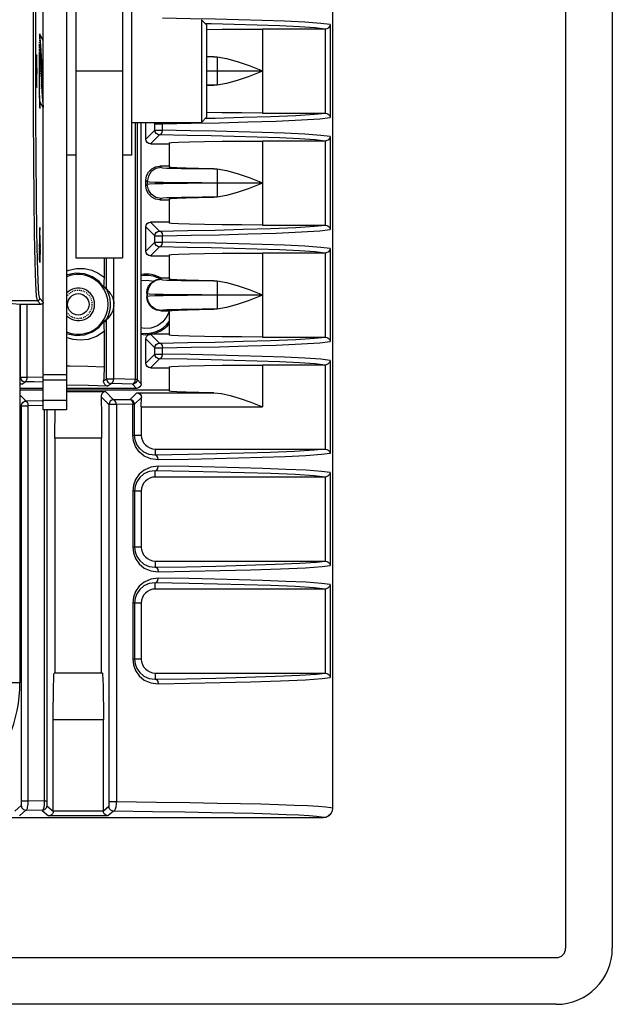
# Model space of a CAD drawing. Header units: millimetres. Extents: x 26456 to 27930, y -18123 to -17119.
# Tile 35 of 96: x 26792 to 26856, y -17450 to -17345. Entities that reach past the tile are written whole.
import ezdxf

# ---------------------------------------------------------------- set-up
doc = ezdxf.new("R2010")
doc.units = ezdxf.units.MM
doc.linetypes.add('HIDDEN', pattern=[0.2, 0.1, -0.1])
for name, color, linetype in [('HG1-Y31201-Y31202HIDDEN_LINE', 7, 'Continuous'), ('HG1-Y31201-Y31202SOLIDLINE', 7, 'Continuous'), ('LJ-Y31201-03SOLIDLINE', 7, 'Continuous'), ('LJ-Y31201-04HIDDEN_LINE', 7, 'Continuous'), ('LJ-Y31201-04SOLIDLINE', 7, 'Continuous'), ('LJ-Y31201-19SOLIDLINE', 7, 'Continuous'), ('LJ-Y31201-27SOLIDLINE', 7, 'Continuous'), ('LJ-Y31201-29SOLIDLINE', 7, 'Continuous'), ('Y31201-Y31202-PP-62_2SOLIDLINE', 7, 'Continuous'), ('Y31201-Y31202-PP-64_2SOLIDLINE', 7, 'Continuous'), ('Y31201-Y31202-PP-77_2SOLIDLINE', 7, 'Continuous')]:
    doc.layers.add(name, color=color, linetype=linetype)

msp = doc.modelspace()

# ---------------------------------------------------------------- linework, layer by layer
at = {"layer": 'HG1-Y31201-Y31202HIDDEN_LINE', "color": 1, "linetype": 'HIDDEN'}
for p, q in [((26794.49, -17347.36), (26794.48, -17347.85)), ((26794.5, -17346.79), (26794.49, -17347.02)), ((26794.49, -17347.02), (26794.49, -17347.36)), ((26794.51, -17346.48), (26794.5, -17346.59)), ((26794.5, -17346.59), (26794.5, -17346.79)), ((26794.48, -17347.85), (26794.47, -17348.63)), ((26794.57, -17348.1), (26794.5, -17352.1)), ((26794.47, -17348.63), (26794.47, -17349.6)), ((26794.47, -17349.6), (26794.47, -17350.65)), ((26794.47, -17350.65), (26794.47, -17351.6)), ((26794.47, -17351.6), (26794.48, -17352.34)), ((26794.48, -17352.34), (26794.49, -17352.88)), ((26794.49, -17352.88), (26794.5, -17353.25)), ((26794.5, -17353.25), (26794.5, -17353.49)), ((26794.5, -17353.49), (26794.51, -17353.63)), ((26794.51, -17353.63), (26794.51, -17353.75)), ((26794.58, -17353.44), (26794.57, -17353.58)), ((26794.57, -17353.58), (26794.57, -17353.7)), ((26794.51, -17353.75), (26794.51, -17353.86)), ((26794.5, -17368.76), (26794.5, -17368.6)), ((26794.5, -17369.14), (26794.5, -17368.76)), ((26794.51, -17369.51), (26794.5, -17369.14)), ((26794.51, -17369.77), (26794.51, -17369.51)), ((26794.57, -17368.6), (26794.57, -17368.99)), ((26794.57, -17368.99), (26794.57, -17369.36)), ((26794.57, -17369.36), (26794.57, -17369.64)), ((26794.51, -17370.01), (26794.51, -17369.77)), ((26794.52, -17370.17), (26794.51, -17370.01)), ((26794.52, -17370.3), (26794.52, -17370.17)), ((26794.52, -17370.38), (26794.52, -17370.3)), ((26794.53, -17370.45), (26794.52, -17370.38)), ((26794.57, -17369.64), (26794.56, -17369.9)), ((26794.56, -17369.9), (26794.56, -17370.12)), ((26794.56, -17370.12), (26794.56, -17370.26)), ((26794.56, -17370.26), (26794.56, -17370.34))]:
    msp.add_line(p, q, dxfattribs=at)
for points in [[(26794.53, -17346.13), (26794.53, -17346.15), (26794.53, -17346.17), (26794.52, -17346.2), (26794.52, -17346.23), (26794.52, -17346.26), (26794.52, -17346.29), (26794.51, -17346.33), (26794.51, -17346.38), (26794.51, -17346.48)], [(26794.54, -17346.1), (26794.54, -17346.1), (26794.54, -17346.1), (26794.54, -17346.1), (26794.53, -17346.1), (26794.53, -17346.11), (26794.53, -17346.11)], [(26794.53, -17346.11), (26794.53, -17346.12), (26794.53, -17346.12), (26794.53, -17346.12), (26794.53, -17346.12), (26794.53, -17346.12), (26794.53, -17346.13), (26794.53, -17346.13), (26794.53, -17346.13)], [(26794.54, -17346.1), (26794.54, -17346.1), (26794.54, -17346.1), (26794.54, -17346.1), (26794.54, -17346.11), (26794.54, -17346.11), (26794.54, -17346.11), (26794.55, -17346.12), (26794.55, -17346.13), (26794.55, -17346.13), (26794.55, -17346.14), (26794.55, -17346.15), (26794.55, -17346.16), (26794.55, -17346.17)], [(26794.51, -17353.86), (26794.52, -17353.9), (26794.52, -17353.94), (26794.52, -17353.98), (26794.52, -17354.01), (26794.53, -17354.04), (26794.53, -17354.06), (26794.53, -17354.08), (26794.53, -17354.09), (26794.54, -17354.1), (26794.54, -17354.1)], [(26794.57, -17353.7), (26794.56, -17353.81), (26794.56, -17353.86), (26794.56, -17353.9), (26794.56, -17353.94), (26794.56, -17353.98), (26794.55, -17354.01), (26794.55, -17354.04), (26794.55, -17354.06), (26794.55, -17354.08), (26794.54, -17354.09), (26794.54, -17354.1), (26794.54, -17354.1)], [(26794.56, -17370.34), (26794.55, -17370.41), (26794.55, -17370.45), (26794.55, -17370.47), (26794.55, -17370.5), (26794.55, -17370.52), (26794.55, -17370.54), (26794.55, -17370.56), (26794.54, -17370.57), (26794.54, -17370.58), (26794.54, -17370.59), (26794.54, -17370.6), (26794.54, -17370.6), (26794.54, -17370.6), (26794.54, -17370.59), (26794.53, -17370.58), (26794.53, -17370.57), (26794.53, -17370.56), (26794.53, -17370.54), (26794.53, -17370.52), (26794.53, -17370.5), (26794.53, -17370.47), (26794.53, -17370.45)]]:
    msp.add_lwpolyline(points, dxfattribs=at)
at = {"layer": 'HG1-Y31201-Y31202SOLIDLINE', "color": 7}
for p, q in [((26794.22, -17348.35), (26794.2, -17348.48)), ((26794.2, -17348.48), (26794.19, -17348.86)), ((26793.86, -17354.92), (26793.86, -17350.12)), ((26794.11, -17354.88), (26794.11, -17350.12)), ((26794.47, -17350.1), (26794.48, -17351.26)), ((26794.48, -17351.26), (26794.49, -17352.3)), ((26794.49, -17352.3), (26794.5, -17353.13)), ((26794.5, -17353.13), (26794.52, -17353.66)), ((26794.52, -17353.66), (26794.54, -17353.85)), ((26794.54, -17353.85), (26794.56, -17353.66)), ((26794.56, -17353.66), (26794.57, -17353.42)), ((26794.3, -17370.38), (26794.23, -17367.35)), ((26794.54, -17366.85), (26794.53, -17366.98)), ((26794.05, -17370.58), (26793.98, -17367.52)), ((26794.37, -17372.62), (26794.3, -17370.38)), ((26794.12, -17372.85), (26794.05, -17370.58)), ((26794.28, -17374.71), (26791.56, -17374.71)), ((26794.67, -17375.1), (26794.28, -17374.71)), ((26794.92, -17374.85), (26794.53, -17374.46)), ((26792.42, -17375.1), (26791.24, -17375.01)), ((26794.67, -17375.1), (26792.42, -17375.1)), ((26792.42, -17375.1), (26792.42, -17415.6)), ((26789.72, -17415.6), (26792.42, -17415.6))]:
    msp.add_line(p, q, dxfattribs=at)
for points in [[(26793.86, -17350.12), (26793.86, -17345.31), (26793.89, -17340.69), (26793.93, -17336.43)], [(26794.11, -17350.12), (26794.11, -17345.36), (26794.14, -17340.79), (26794.18, -17336.57)], [(26794.48, -17348.1), (26794.48, -17348.94), (26794.47, -17350.1)], [(26794.19, -17348.86), (26794.19, -17349.43), (26794.18, -17350.1), (26794.19, -17350.77), (26794.19, -17351.34)], [(26794.24, -17351.34), (26794.24, -17350.77), (26794.25, -17350.1), (26794.24, -17349.43), (26794.24, -17348.86)], [(26794.19, -17351.34), (26794.2, -17351.72), (26794.22, -17351.85)], [(26793.98, -17367.52), (26793.93, -17363.8), (26793.89, -17359.54), (26793.86, -17354.92)], [(26794.23, -17367.35), (26794.18, -17363.66), (26794.14, -17359.45), (26794.11, -17354.88)], [(26794.53, -17366.98), (26794.52, -17367.36), (26794.51, -17367.93)], [(26794.57, -17367.93), (26794.56, -17367.36), (26794.55, -17366.98), (26794.54, -17366.85)], [(26794.51, -17367.93), (26794.51, -17368.6), (26794.51, -17369.27)], [(26794.57, -17369.27), (26794.57, -17368.6), (26794.57, -17367.93)], [(26794.51, -17369.27), (26794.52, -17369.84), (26794.53, -17370.22), (26794.54, -17370.35)], [(26794.55, -17370.22), (26794.56, -17369.84), (26794.57, -17369.27)], [(26794.53, -17374.46), (26794.45, -17373.99), (26794.37, -17372.62)], [(26794.28, -17374.7), (26794.2, -17374.24), (26794.12, -17372.85)], [(26794.28, -17374.71), (26794.41, -17374.67), (26794.5, -17374.58), (26794.53, -17374.46)], [(26794.92, -17374.85), (26794.89, -17374.97), (26794.8, -17375.06), (26794.67, -17375.1)]]:
    msp.add_lwpolyline(points, dxfattribs=at)
msp.add_arc((26777.42, -17415.6), 15, 270, 0, dxfattribs=at)
at = {"layer": 'LJ-Y31201-03SOLIDLINE', "color": 7}
for p, q in [((26825.92, -17342.95), (26825.92, -17429.1)), ((26781.15, -17430.1), (26824.92, -17430.1))]:
    msp.add_line(p, q, dxfattribs=at)
msp.add_lwpolyline([(26824.92, -17430.1), (26825.23, -17430.05), (26825.51, -17429.91), (26825.73, -17429.69), (26825.87, -17429.41), (26825.87, -17429.41)], dxfattribs=at)
at = {"layer": 'LJ-Y31201-04HIDDEN_LINE', "color": 1, "linetype": 'HIDDEN'}
msp.add_arc((26798.67, -17375.1), 1.5, 213.5559, 146.4441, dxfattribs=at)
at = {"layer": 'LJ-Y31201-04SOLIDLINE', "color": 7}
for p, q in [((26825.92, -17342.95), (26825.92, -17429.1)), ((26812.91, -17345.05), (26812.31, -17345.04)), ((26825.68, -17345.11), (26825.68, -17355.09)), ((26825.13, -17345.6), (26818.42, -17345.6)), ((26818.42, -17345.6), (26818.42, -17350.07)), ((26825.19, -17354.6), (26825.19, -17345.6)), ((26812.42, -17348.56), (26813.19, -17348.57)), ((26813.19, -17348.57), (26812.42, -17348.56)), ((26813.56, -17348.59), (26813.56, -17351.61)), ((26812.42, -17350.07), (26813.56, -17350.07)), ((26813.56, -17350.13), (26812.42, -17350.13)), ((26813.56, -17350.07), (26818.42, -17350.07)), ((26818.42, -17350.13), (26813.56, -17350.13)), ((26818.42, -17350.13), (26818.42, -17354.6)), ((26812.42, -17351.64), (26813.19, -17351.63)), ((26813.19, -17351.63), (26812.42, -17351.63)), ((26818.42, -17354.6), (26825.13, -17354.6)), ((26805.92, -17357.39), (26805.92, -17355.6)), ((26806.72, -17355.6), (26806.88, -17355.76)), ((26806.88, -17355.76), (26806.91, -17355.6)), ((26806.88, -17355.76), (26807.71, -17355.76)), ((26806.88, -17356.44), (26806.88, -17355.76)), ((26807.68, -17355.6), (26807.71, -17355.76)), ((26807.71, -17356.44), (26807.71, -17355.76)), ((26806.88, -17356.44), (26805.92, -17357.39)), ((26806.88, -17356.44), (26807.71, -17356.44)), ((26807.38, -17356.94), (26806.42, -17357.89)), ((26806.42, -17357.89), (26808.42, -17357.89)), ((26808.42, -17357.81), (26808.42, -17360.39)), ((26825.13, -17357.6), (26818.42, -17357.6)), ((26818.42, -17357.6), (26818.42, -17362.07)), ((26825.19, -17366.6), (26825.19, -17357.6)), ((26825.68, -17357.11), (26825.68, -17367.09)), ((26808.42, -17360.31), (26807.42, -17360.31)), ((26807.42, -17360.31), (26807.56, -17360.44)), ((26813.56, -17360.59), (26813.56, -17363.61)), ((26805.92, -17361.8), (26806.06, -17361.94)), ((26805.92, -17362.39), (26805.92, -17361.8)), ((26806.06, -17361.94), (26806.06, -17362.25)), ((26813.56, -17362.07), (26818.42, -17362.07)), ((26818.42, -17362.13), (26813.56, -17362.13)), ((26818.42, -17362.13), (26818.42, -17366.6)), ((26806.06, -17362.25), (26805.92, -17362.39)), ((26807.56, -17363.75), (26807.42, -17363.89)), ((26807.42, -17363.89), (26808.42, -17363.89)), ((26808.42, -17363.81), (26808.42, -17366.39)), ((26808.42, -17366.31), (26806.42, -17366.31)), ((26806.42, -17366.31), (26807.38, -17367.26)), ((26805.92, -17366.8), (26806.88, -17367.76)), ((26805.92, -17369.39), (26805.92, -17366.8)), ((26818.42, -17366.6), (26825.13, -17366.6)), ((26806.88, -17368.44), (26805.92, -17369.39)), ((26806.88, -17367.76), (26807.71, -17367.76)), ((26806.88, -17368.44), (26806.88, -17367.76)), ((26806.88, -17368.44), (26807.71, -17368.44)), ((26807.71, -17368.44), (26807.71, -17367.76)), ((26807.38, -17368.94), (26806.42, -17369.89)), ((26825.68, -17369.11), (26825.68, -17379.09)), ((26806.42, -17369.89), (26808.42, -17369.89)), ((26808.42, -17369.81), (26808.42, -17372.39)), ((26825.13, -17369.6), (26818.42, -17369.6)), ((26818.42, -17369.6), (26818.42, -17374.07)), ((26825.19, -17378.6), (26825.19, -17369.6)), ((26807.48, -17372.37), (26807.58, -17372.31)), ((26807.48, -17372.37), (26807.56, -17372.44)), ((26808.42, -17372.31), (26807.58, -17372.31)), ((26813.56, -17372.59), (26813.56, -17375.61)), ((26806.02, -17373.9), (26806.06, -17373.94)), ((26806.02, -17373.9), (26806.02, -17374.3)), ((26806.06, -17374.25), (26806.02, -17374.3)), ((26806.06, -17373.94), (26806.06, -17374.25)), ((26813.56, -17374.07), (26818.42, -17374.07)), ((26818.42, -17374.13), (26813.56, -17374.13)), ((26818.42, -17374.13), (26818.42, -17378.6)), ((26807.56, -17375.75), (26807.52, -17375.8)), ((26807.52, -17375.8), (26808.43, -17375.8)), ((26808.43, -17376.8), (26808.42, -17376.95)), ((26808.42, -17376.95), (26808.42, -17378.39)), ((26805.92, -17378.8), (26806.88, -17379.76)), ((26805.92, -17381.39), (26805.92, -17378.8)), ((26806.42, -17378.31), (26806.45, -17378.31)), ((26806.42, -17378.31), (26807.38, -17379.26)), ((26808.42, -17378.31), (26806.45, -17378.31)), ((26818.42, -17378.6), (26825.13, -17378.6)), ((26806.88, -17379.76), (26807.71, -17379.76)), ((26806.88, -17380.44), (26806.88, -17379.76)), ((26807.71, -17380.44), (26807.71, -17379.76)), ((26806.88, -17380.44), (26805.92, -17381.39)), ((26807.38, -17380.94), (26806.42, -17381.89)), ((26806.88, -17380.44), (26807.71, -17380.44)), ((26825.68, -17381.11), (26825.68, -17391.09)), ((26806.42, -17381.89), (26808.42, -17381.89)), ((26808.42, -17381.81), (26808.42, -17384.39)), ((26825.13, -17381.6), (26818.42, -17381.6)), ((26818.42, -17381.6), (26818.42, -17386.07)), ((26825.19, -17390.6), (26825.19, -17381.6)), ((26794.92, -17384.31), (26792.42, -17384.31)), ((26793.07, -17385.46), (26792.42, -17384.81)), ((26794.92, -17385.31), (26794.79, -17385.44)), ((26808.42, -17384.31), (26797.42, -17384.31)), ((26797.42, -17384.45), (26801.57, -17384.45)), ((26801.96, -17385.84), (26801.12, -17385)), ((26801.57, -17384.45), (26802.46, -17385.34)), ((26804.21, -17385.32), (26802.46, -17385.34)), ((26804.95, -17384.57), (26804.21, -17385.32)), ((26805.43, -17385.09), (26804.71, -17385.81)), ((26804.95, -17384.57), (26813.21, -17384.57)), ((26792.57, -17385.96), (26792.42, -17385.81)), ((26792.57, -17385.96), (26793.3, -17385.96)), ((26794.79, -17385.44), (26793.07, -17385.46)), ((26794.92, -17385.94), (26793.3, -17385.96)), ((26793.3, -17428.3), (26793.3, -17385.96)), ((26794.91, -17385.46), (26794.79, -17385.44)), ((26794.79, -17385.44), (26794.88, -17385.48)), ((26794.88, -17385.48), (26794.92, -17385.55)), ((26802.75, -17385.84), (26801.96, -17385.84)), ((26801.96, -17385.84), (26801.96, -17428.46)), ((26804.51, -17385.81), (26802.75, -17385.84)), ((26802.75, -17385.84), (26802.75, -17428.4)), ((26804.51, -17385.81), (26804.71, -17385.81)), ((26804.51, -17389.1), (26804.51, -17385.81)), ((26804.71, -17389.1), (26804.71, -17385.81)), ((26805.42, -17386.07), (26818.42, -17386.07)), ((26805.42, -17386.07), (26805.42, -17389.1)), ((26795.02, -17386.41), (26795.02, -17428.32)), ((26795.29, -17386.41), (26795.29, -17428.32)), ((26801.17, -17389.45), (26796.17, -17389.45)), ((26796.17, -17389.45), (26796.17, -17414.6)), ((26801.17, -17414.6), (26801.17, -17389.45)), ((26804.51, -17389.1), (26805.42, -17389.1)), ((26806.92, -17390.6), (26825.13, -17390.6)), ((26806.92, -17390.6), (26806.92, -17391.27)), ((26806.92, -17393.6), (26806.92, -17392.93)), ((26825.13, -17393.6), (26806.92, -17393.6)), ((26825.19, -17402.6), (26825.19, -17393.6)), ((26825.68, -17393.11), (26825.68, -17403.09)), ((26805.42, -17395.1), (26804.51, -17395.1)), ((26804.51, -17395.1), (26804.51, -17401.1)), ((26804.71, -17395.1), (26804.71, -17401.1)), ((26805.42, -17395.1), (26805.42, -17401.1)), ((26805.42, -17401.1), (26804.51, -17401.1)), ((26806.92, -17402.6), (26825.13, -17402.6)), ((26806.92, -17402.6), (26806.92, -17403.27)), ((26806.92, -17405.6), (26806.92, -17404.93)), ((26825.68, -17405.11), (26825.68, -17415.09)), ((26825.13, -17405.6), (26806.92, -17405.6)), ((26825.19, -17414.6), (26825.19, -17405.6)), ((26805.42, -17407.1), (26804.51, -17407.1)), ((26804.51, -17407.1), (26804.51, -17413.1)), ((26804.71, -17407.1), (26804.71, -17413.1)), ((26805.42, -17407.1), (26805.42, -17413.1)), ((26805.42, -17413.1), (26804.51, -17413.1)), ((26801.26, -17414.6), (26796.09, -17414.6)), ((26806.92, -17414.6), (26825.13, -17414.6)), ((26806.92, -17414.6), (26806.92, -17415.27)), ((26801.36, -17419.6), (26795.98, -17419.6)), ((26795.98, -17429.4), (26795.98, -17419.6)), ((26801.36, -17429.39), (26801.36, -17419.6)), ((26792.57, -17428.3), (26793.3, -17428.3)), ((26795.02, -17428.32), (26793.3, -17428.3)), ((26795.29, -17428.32), (26795.02, -17428.32)), ((26802.75, -17428.4), (26801.96, -17428.4)), ((26801.96, -17428.46), (26801.96, -17428.57)), ((26791.86, -17429.39), (26792.56, -17428.8)), ((26792.35, -17429.9), (26793.06, -17429.3)), ((26794.8, -17429.32), (26793.06, -17429.3)), ((26794.8, -17429.32), (26795.49, -17429.9)), ((26795.3, -17428.82), (26795.98, -17429.39)), ((26801.36, -17429.4), (26795.98, -17429.4)), ((26801.95, -17428.9), (26801.36, -17429.39)), ((26802.45, -17429.4), (26801.85, -17429.9)), ((26825.92, -17429.1), (26825.87, -17429.41)), ((26781.15, -17430.1), (26824.92, -17430.1)), ((26801.85, -17429.9), (26795.49, -17429.9))]:
    msp.add_line(p, q, dxfattribs=at)
for points in [[(26825.68, -17345.11), (26824.67, -17344.99), (26822.97, -17344.88), (26820.79, -17344.77), (26818.37, -17344.69), (26815.86, -17344.61), (26813.34, -17344.55), (26810.71, -17344.49), (26807.71, -17344.44)], [(26825.13, -17345.6), (26824.08, -17345.48), (26822.37, -17345.37), (26820.23, -17345.27), (26817.85, -17345.18), (26815.39, -17345.11), (26812.91, -17345.05)], [(26825.68, -17345.11), (26825.64, -17345.26), (26825.57, -17345.38), (26825.46, -17345.49), (26825.33, -17345.56), (26825.19, -17345.6)], [(26812.42, -17345.64), (26814.08, -17345.62), (26816.2, -17345.6), (26818.42, -17345.6)], [(26825.19, -17345.6), (26825.16, -17345.6), (26825.13, -17345.6)], [(26813.19, -17348.57), (26813.37, -17348.57), (26813.56, -17348.59)], [(26813.56, -17348.59), (26814.57, -17348.75), (26815.71, -17349.08), (26816.99, -17349.52), (26818.42, -17350.07)], [(26818.42, -17350.13), (26816.99, -17350.67), (26815.71, -17351.12), (26814.57, -17351.44), (26813.56, -17351.61)], [(26813.56, -17351.61), (26813.37, -17351.62), (26813.19, -17351.63)], [(26812.31, -17355.16), (26813.33, -17355.14), (26816.35, -17355.06), (26819.33, -17354.96), (26821.99, -17354.85), (26823.99, -17354.72), (26825.13, -17354.6)], [(26818.42, -17354.6), (26816.2, -17354.59), (26814.08, -17354.58), (26812.42, -17354.56)], [(26825.13, -17354.6), (26825.16, -17354.6), (26825.19, -17354.6)], [(26825.19, -17354.6), (26825.33, -17354.64), (26825.46, -17354.71), (26825.57, -17354.81), (26825.64, -17354.94), (26825.68, -17355.09)], [(26807.71, -17355.76), (26810.77, -17355.7), (26813.78, -17355.64), (26816.86, -17355.55), (26819.9, -17355.46), (26822.59, -17355.34), (26824.58, -17355.22), (26825.68, -17355.09)], [(26807.38, -17356.94), (26807.19, -17356.9), (26807.02, -17356.79), (26806.92, -17356.63), (26806.88, -17356.44)], [(26807.38, -17356.94), (26807.54, -17356.87), (26807.66, -17356.68), (26807.71, -17356.44)], [(26825.68, -17357.11), (26824.67, -17356.99), (26822.97, -17356.88), (26820.79, -17356.77), (26818.37, -17356.69), (26815.86, -17356.61), (26813.34, -17356.55), (26810.71, -17356.49), (26807.71, -17356.44)], [(26806.42, -17357.89), (26806.23, -17357.85), (26806.07, -17357.75), (26805.96, -17357.58), (26805.92, -17357.39)], [(26825.13, -17357.6), (26824.08, -17357.48), (26822.37, -17357.37), (26820.23, -17357.27), (26817.85, -17357.18), (26815.39, -17357.11), (26812.91, -17357.05), (26810.33, -17356.99), (26807.38, -17356.94)], [(26808.42, -17357.81), (26808.67, -17357.76), (26809.41, -17357.72), (26810.6, -17357.68), (26812.19, -17357.64), (26814.08, -17357.62), (26816.2, -17357.6), (26818.42, -17357.6)], [(26825.19, -17357.6), (26825.16, -17357.6), (26825.13, -17357.6)], [(26825.68, -17357.11), (26825.64, -17357.26), (26825.57, -17357.38), (26825.46, -17357.49), (26825.33, -17357.56), (26825.19, -17357.6)], [(26805.92, -17361.8), (26806, -17361.34), (26806.21, -17360.92), (26806.54, -17360.59), (26806.96, -17360.38), (26807.42, -17360.31)], [(26807.56, -17360.44), (26806.99, -17360.56), (26806.5, -17360.88), (26806.18, -17361.37), (26806.06, -17361.94)], [(26807.56, -17360.44), (26807.73, -17360.47), (26808.15, -17360.5), (26808.82, -17360.52), (26809.7, -17360.54), (26810.76, -17360.55), (26811.94, -17360.56), (26813.19, -17360.57)], [(26813.19, -17360.57), (26811.57, -17360.54), (26810.24, -17360.51), (26809.24, -17360.47), (26808.63, -17360.43), (26808.42, -17360.39)], [(26813.19, -17360.57), (26813.37, -17360.57), (26813.56, -17360.59)], [(26813.56, -17360.59), (26814.57, -17360.75), (26815.71, -17361.08), (26816.99, -17361.52), (26818.42, -17362.07)], [(26806.06, -17361.94), (26806.29, -17361.97), (26806.86, -17362), (26807.77, -17362.02), (26808.95, -17362.04), (26810.37, -17362.06), (26811.93, -17362.06), (26813.56, -17362.07)], [(26813.56, -17362.13), (26811.92, -17362.13), (26810.37, -17362.14), (26808.96, -17362.16), (26807.78, -17362.17), (26806.88, -17362.2), (26806.29, -17362.22), (26806.06, -17362.25)], [(26818.42, -17362.13), (26816.99, -17362.67), (26815.71, -17363.12), (26814.57, -17363.44), (26813.56, -17363.61)], [(26807.42, -17363.89), (26806.96, -17363.82), (26806.54, -17363.61), (26806.21, -17363.27), (26806, -17362.86), (26805.92, -17362.39)], [(26807.56, -17363.75), (26806.99, -17363.64), (26806.5, -17363.31), (26806.18, -17362.83), (26806.06, -17362.25)], [(26813.19, -17363.63), (26811.94, -17363.63), (26810.77, -17363.64), (26809.72, -17363.66), (26808.84, -17363.68), (26808.17, -17363.7), (26807.73, -17363.73), (26807.56, -17363.75)], [(26808.42, -17363.81), (26808.63, -17363.77), (26809.24, -17363.72), (26810.24, -17363.69), (26811.57, -17363.66), (26813.19, -17363.63)], [(26813.56, -17363.61), (26813.37, -17363.62), (26813.19, -17363.63)], [(26805.92, -17366.8), (26805.96, -17366.61), (26806.07, -17366.45), (26806.23, -17366.34), (26806.42, -17366.31)], [(26806.88, -17367.76), (26806.92, -17367.57), (26807.02, -17367.41), (26807.19, -17367.3), (26807.38, -17367.26)], [(26807.38, -17367.26), (26810.39, -17367.2), (26813.33, -17367.14), (26816.35, -17367.06), (26819.33, -17366.96), (26821.99, -17366.85), (26823.99, -17366.72), (26825.13, -17366.6)], [(26807.38, -17367.26), (26807.54, -17367.33), (26807.66, -17367.51), (26807.71, -17367.76)], [(26807.71, -17367.76), (26810.77, -17367.7), (26813.78, -17367.64), (26816.86, -17367.55), (26819.9, -17367.46), (26822.59, -17367.34), (26824.58, -17367.22), (26825.68, -17367.09)], [(26818.42, -17366.6), (26816.2, -17366.59), (26814.08, -17366.58), (26812.19, -17366.55), (26810.6, -17366.52), (26809.41, -17366.48), (26808.67, -17366.44), (26808.42, -17366.39)], [(26825.13, -17366.6), (26825.16, -17366.6), (26825.19, -17366.6)], [(26825.19, -17366.6), (26825.33, -17366.64), (26825.46, -17366.71), (26825.57, -17366.81), (26825.64, -17366.94), (26825.68, -17367.09)], [(26807.38, -17368.94), (26807.19, -17368.9), (26807.02, -17368.79), (26806.92, -17368.63), (26806.88, -17368.44)], [(26807.38, -17368.94), (26807.54, -17368.87), (26807.66, -17368.68), (26807.71, -17368.44)], [(26825.68, -17369.11), (26824.67, -17368.99), (26822.97, -17368.88), (26820.79, -17368.77), (26818.37, -17368.69), (26815.86, -17368.61), (26813.34, -17368.55), (26810.71, -17368.49), (26807.71, -17368.44)], [(26806.42, -17369.89), (26806.23, -17369.85), (26806.07, -17369.75), (26805.96, -17369.58), (26805.92, -17369.39)], [(26825.13, -17369.6), (26824.08, -17369.48), (26822.37, -17369.37), (26820.23, -17369.27), (26817.85, -17369.18), (26815.39, -17369.11), (26812.91, -17369.05), (26810.33, -17368.99), (26807.38, -17368.94)], [(26825.68, -17369.11), (26825.64, -17369.26), (26825.57, -17369.38), (26825.46, -17369.49), (26825.33, -17369.56), (26825.19, -17369.6)], [(26808.42, -17369.81), (26808.67, -17369.76), (26809.41, -17369.72), (26810.6, -17369.68), (26812.19, -17369.64), (26814.08, -17369.62), (26816.2, -17369.6), (26818.42, -17369.6)], [(26825.19, -17369.6), (26825.16, -17369.6), (26825.13, -17369.6)], [(26805.42, -17372.55), (26806.04, -17372.49), (26806.74, -17372.62)], [(26806.02, -17373.9), (26806.07, -17373.52), (26806.21, -17373.16), (26806.44, -17372.86), (26806.74, -17372.62)], [(26807.56, -17372.44), (26806.99, -17372.56), (26806.5, -17372.88), (26806.18, -17373.37), (26806.06, -17373.94)], [(26807.45, -17372.39), (26807.42, -17372.39), (26807.34, -17372.4), (26807.22, -17372.43), (26807.07, -17372.46), (26806.91, -17372.53), (26806.74, -17372.62)], [(26807.45, -17372.39), (26807.47, -17372.38), (26807.48, -17372.37)], [(26807.56, -17372.44), (26807.73, -17372.47), (26808.15, -17372.5), (26808.82, -17372.52), (26809.7, -17372.54), (26810.76, -17372.55), (26811.94, -17372.56), (26813.19, -17372.57)], [(26813.19, -17372.57), (26811.57, -17372.54), (26810.24, -17372.51), (26809.24, -17372.47), (26808.63, -17372.43), (26808.42, -17372.39)], [(26813.19, -17372.57), (26813.37, -17372.57), (26813.56, -17372.59)], [(26813.56, -17372.59), (26814.57, -17372.75), (26815.71, -17373.08), (26816.99, -17373.52), (26818.42, -17374.07)], [(26807.52, -17375.8), (26807.05, -17375.72), (26806.63, -17375.51), (26806.3, -17375.18), (26806.09, -17374.76), (26806.02, -17374.3)], [(26806.06, -17373.94), (26806.29, -17373.97), (26806.86, -17374), (26807.77, -17374.02), (26808.95, -17374.04), (26810.37, -17374.06), (26811.93, -17374.06), (26813.56, -17374.07)], [(26813.56, -17374.13), (26811.92, -17374.13), (26810.37, -17374.14), (26808.96, -17374.16), (26807.78, -17374.17), (26806.88, -17374.2), (26806.29, -17374.22), (26806.06, -17374.25)], [(26807.56, -17375.75), (26806.99, -17375.64), (26806.5, -17375.31), (26806.18, -17374.83), (26806.06, -17374.25)], [(26818.42, -17374.13), (26816.99, -17374.67), (26815.71, -17375.12), (26814.57, -17375.44), (26813.56, -17375.61)], [(26808.44, -17375.8), (26808.18, -17376.41), (26807.74, -17376.97), (26807.15, -17377.4), (26806.45, -17377.65), (26805.72, -17377.7), (26805.42, -17377.63)], [(26813.19, -17375.63), (26811.94, -17375.63), (26810.77, -17375.64), (26809.72, -17375.66), (26808.84, -17375.68), (26808.17, -17375.7), (26807.73, -17375.73), (26807.56, -17375.75)], [(26808.43, -17375.8), (26808.72, -17375.76), (26809.36, -17375.72), (26810.35, -17375.68), (26811.64, -17375.65), (26813.19, -17375.63)], [(26808.43, -17375.8), (26808.43, -17376.05), (26808.43, -17376.28), (26808.43, -17376.48), (26808.43, -17376.65), (26808.43, -17376.8)], [(26813.56, -17375.61), (26813.37, -17375.62), (26813.19, -17375.63)], [(26805.92, -17378.8), (26805.95, -17378.65), (26806.02, -17378.51), (26806.13, -17378.4), (26806.27, -17378.33)], [(26806.27, -17378.33), (26806.28, -17378.33), (26806.29, -17378.32), (26806.31, -17378.32), (26806.32, -17378.32), (26806.34, -17378.32), (26806.37, -17378.31), (26806.39, -17378.31), (26806.41, -17378.31), (26806.42, -17378.31)], [(26807.38, -17379.26), (26810.39, -17379.2), (26813.33, -17379.14), (26816.35, -17379.06), (26819.33, -17378.96), (26821.99, -17378.85), (26823.99, -17378.72), (26825.13, -17378.6)], [(26818.42, -17378.6), (26816.2, -17378.59), (26814.08, -17378.58), (26812.19, -17378.55), (26810.6, -17378.52), (26809.41, -17378.48), (26808.67, -17378.44), (26808.42, -17378.39)], [(26825.13, -17378.6), (26825.16, -17378.6), (26825.19, -17378.6)], [(26825.19, -17378.6), (26825.33, -17378.64), (26825.46, -17378.71), (26825.57, -17378.81), (26825.64, -17378.94), (26825.68, -17379.09)], [(26806.88, -17379.76), (26806.92, -17379.57), (26807.02, -17379.41), (26807.19, -17379.3), (26807.38, -17379.26)], [(26807.38, -17379.26), (26807.54, -17379.33), (26807.66, -17379.51), (26807.71, -17379.76)], [(26807.71, -17379.76), (26810.77, -17379.7), (26813.78, -17379.64), (26816.86, -17379.55), (26819.9, -17379.46), (26822.59, -17379.34), (26824.58, -17379.22), (26825.68, -17379.09)], [(26807.38, -17380.94), (26807.19, -17380.9), (26807.02, -17380.79), (26806.92, -17380.63), (26806.88, -17380.44)], [(26807.38, -17380.94), (26807.54, -17380.87), (26807.66, -17380.68), (26807.71, -17380.44)], [(26825.13, -17381.6), (26824.08, -17381.48), (26822.37, -17381.37), (26820.23, -17381.27), (26817.85, -17381.18), (26815.39, -17381.11), (26812.91, -17381.05), (26810.33, -17380.99), (26807.38, -17380.94)], [(26825.68, -17381.11), (26824.67, -17380.99), (26822.97, -17380.88), (26820.79, -17380.77), (26818.37, -17380.69), (26815.86, -17380.61), (26813.34, -17380.55), (26810.71, -17380.49), (26807.71, -17380.44)], [(26825.68, -17381.11), (26825.64, -17381.26), (26825.57, -17381.38), (26825.46, -17381.49), (26825.33, -17381.56), (26825.19, -17381.6)], [(26806.42, -17381.89), (26806.23, -17381.85), (26806.07, -17381.75), (26805.96, -17381.58), (26805.92, -17381.39)], [(26808.42, -17381.81), (26808.67, -17381.76), (26809.41, -17381.72), (26810.6, -17381.68), (26812.19, -17381.64), (26814.08, -17381.62), (26816.2, -17381.6), (26818.42, -17381.6)], [(26825.19, -17381.6), (26825.16, -17381.6), (26825.13, -17381.6)], [(26801.57, -17384.45), (26801.45, -17384.48), (26801.35, -17384.53), (26801.27, -17384.6), (26801.2, -17384.68), (26801.15, -17384.78), (26801.12, -17384.89), (26801.12, -17385)], [(26801.12, -17385), (26801.13, -17385.6), (26801.15, -17386.39), (26801.16, -17387.32), (26801.17, -17388.36), (26801.17, -17389.45)], [(26802.46, -17385.34), (26802.27, -17385.38), (26802.1, -17385.49), (26802, -17385.65), (26801.96, -17385.84)], [(26802.75, -17385.84), (26802.71, -17385.59), (26802.6, -17385.41), (26802.46, -17385.34)], [(26804.21, -17385.31), (26804.36, -17385.38), (26804.47, -17385.57), (26804.51, -17385.81)], [(26804.71, -17385.81), (26804.67, -17385.62), (26804.56, -17385.46), (26804.4, -17385.35), (26804.21, -17385.31)], [(26804.95, -17384.57), (26805.14, -17384.61), (26805.29, -17384.73), (26805.4, -17384.89), (26805.43, -17385.09)], [(26805.42, -17386.07), (26805.42, -17385.71), (26805.43, -17385.38), (26805.43, -17385.09)], [(26813.21, -17384.57), (26811.58, -17384.54), (26810.25, -17384.51), (26809.25, -17384.47), (26808.63, -17384.43), (26808.42, -17384.39)], [(26813.21, -17384.57), (26814.03, -17384.65), (26814.97, -17384.86), (26816.01, -17385.17), (26817.16, -17385.58), (26818.42, -17386.07)], [(26792.56, -17428.8), (26792.56, -17428.8), (26792.57, -17428.79), (26792.57, -17428.76), (26792.57, -17428.73), (26792.57, -17428.69), (26792.57, -17428.64), (26792.57, -17428.57), (26792.57, -17428.49), (26792.57, -17428.4), (26792.57, -17385.96)], [(26792.57, -17385.96), (26792.61, -17385.77), (26792.73, -17385.6), (26792.89, -17385.49), (26793.07, -17385.46)], [(26793.3, -17385.96), (26793.28, -17385.77), (26793.23, -17385.61), (26793.16, -17385.5), (26793.07, -17385.46)], [(26796.17, -17389.45), (26796.17, -17388.36), (26796.18, -17387.32), (26796.19, -17386.41)], [(26807.25, -17391.77), (26806.44, -17391.66), (26805.75, -17391.35), (26805.2, -17390.89), (26804.81, -17390.33), (26804.58, -17389.72), (26804.51, -17389.1)], [(26806.92, -17391.27), (26806.27, -17391.18), (26805.71, -17390.93), (26805.27, -17390.56), (26804.95, -17390.1), (26804.77, -17389.6), (26804.71, -17389.1)], [(26825.13, -17390.6), (26823.95, -17390.73), (26821.86, -17390.85), (26819.25, -17390.96), (26816.42, -17391.06), (26813.54, -17391.13), (26810.5, -17391.2), (26806.92, -17391.27)], [(26825.13, -17390.6), (26825.16, -17390.6), (26825.19, -17390.6)], [(26825.19, -17390.6), (26825.33, -17390.64), (26825.46, -17390.71), (26825.57, -17390.82), (26825.64, -17390.94), (26825.68, -17391.09)], [(26807.25, -17391.77), (26807.2, -17391.52), (26807.08, -17391.34), (26806.92, -17391.27)], [(26825.68, -17391.09), (26824.75, -17391.2), (26823.06, -17391.32), (26820.86, -17391.42), (26818.39, -17391.51), (26815.83, -17391.58), (26813.24, -17391.65), (26810.47, -17391.71), (26807.25, -17391.77)], [(26807.25, -17392.43), (26806.44, -17392.54), (26805.75, -17392.85), (26805.2, -17393.31), (26804.81, -17393.87), (26804.58, -17394.48), (26804.51, -17395.1)], [(26806.92, -17392.93), (26807.08, -17392.86), (26807.2, -17392.68), (26807.25, -17392.43)], [(26825.68, -17393.11), (26824.75, -17393), (26823.09, -17392.88), (26820.92, -17392.78), (26818.46, -17392.69), (26815.9, -17392.62), (26813.3, -17392.55), (26810.51, -17392.49), (26807.25, -17392.43)], [(26806.92, -17392.93), (26806.27, -17393.01), (26805.71, -17393.26), (26805.27, -17393.64), (26804.95, -17394.1), (26804.77, -17394.59), (26804.71, -17395.1)], [(26825.13, -17393.6), (26823.96, -17393.47), (26821.91, -17393.34), (26819.32, -17393.24), (26816.48, -17393.14), (26813.6, -17393.07), (26810.54, -17393), (26806.92, -17392.93)], [(26825.19, -17393.6), (26825.16, -17393.6), (26825.13, -17393.6)], [(26825.68, -17393.11), (26825.64, -17393.26), (26825.57, -17393.38), (26825.46, -17393.49), (26825.33, -17393.56), (26825.19, -17393.6)], [(26804.51, -17401.1), (26804.58, -17401.72), (26804.81, -17402.33), (26805.2, -17402.89), (26805.75, -17403.35), (26806.44, -17403.66), (26807.25, -17403.77)], [(26804.71, -17401.1), (26804.77, -17401.61), (26804.95, -17402.1), (26805.27, -17402.56), (26805.71, -17402.93), (26806.27, -17403.18), (26806.92, -17403.27)], [(26806.92, -17403.27), (26810.24, -17403.21), (26813.4, -17403.14), (26816.63, -17403.05), (26819.76, -17402.95), (26822.42, -17402.83), (26824.2, -17402.71), (26825.13, -17402.6)], [(26806.92, -17403.27), (26807.08, -17403.34), (26807.2, -17403.52), (26807.25, -17403.77)], [(26807.25, -17403.77), (26810.63, -17403.7), (26813.87, -17403.63), (26817.18, -17403.55), (26820.36, -17403.44), (26823.04, -17403.32), (26824.8, -17403.2), (26825.68, -17403.09)], [(26825.13, -17402.6), (26825.16, -17402.6), (26825.19, -17402.6)], [(26825.19, -17402.6), (26825.33, -17402.64), (26825.46, -17402.71), (26825.57, -17402.81), (26825.64, -17402.94), (26825.68, -17403.09)], [(26807.25, -17404.43), (26806.44, -17404.54), (26805.75, -17404.85), (26805.2, -17405.31), (26804.81, -17405.87), (26804.58, -17406.48), (26804.51, -17407.1)], [(26806.92, -17404.93), (26806.27, -17405.01), (26805.71, -17405.26), (26805.27, -17405.64), (26804.95, -17406.1), (26804.77, -17406.59), (26804.71, -17407.1)], [(26806.92, -17404.93), (26807.08, -17404.86), (26807.2, -17404.68), (26807.25, -17404.43)], [(26825.13, -17405.6), (26823.96, -17405.47), (26821.91, -17405.34), (26819.32, -17405.24), (26816.48, -17405.14), (26813.6, -17405.07), (26810.54, -17405), (26806.92, -17404.93)], [(26825.68, -17405.11), (26824.75, -17405), (26823.09, -17404.88), (26820.92, -17404.78), (26818.46, -17404.69), (26815.9, -17404.62), (26813.3, -17404.55), (26810.51, -17404.49), (26807.25, -17404.43)], [(26825.68, -17405.11), (26825.64, -17405.26), (26825.57, -17405.38), (26825.46, -17405.49), (26825.33, -17405.56), (26825.19, -17405.6)], [(26825.19, -17405.6), (26825.16, -17405.6), (26825.13, -17405.6)], [(26804.51, -17413.1), (26804.58, -17413.72), (26804.81, -17414.33), (26805.2, -17414.89), (26805.75, -17415.35), (26806.44, -17415.66), (26807.25, -17415.77)], [(26804.71, -17413.1), (26804.77, -17413.61), (26804.95, -17414.1), (26805.27, -17414.56), (26805.71, -17414.93), (26806.27, -17415.18), (26806.92, -17415.27)], [(26795.98, -17419.6), (26795.99, -17418.3), (26796, -17417.1), (26796.01, -17416.06), (26796.04, -17415.27), (26796.06, -17414.77), (26796.09, -17414.6)], [(26801.26, -17414.6), (26801.28, -17414.77), (26801.31, -17415.27), (26801.33, -17416.06), (26801.35, -17417.1), (26801.36, -17418.3), (26801.36, -17419.6)], [(26806.92, -17415.27), (26810.24, -17415.21), (26813.4, -17415.14), (26816.63, -17415.05), (26819.76, -17414.95), (26822.42, -17414.83), (26824.2, -17414.71), (26825.13, -17414.6)], [(26825.13, -17414.6), (26825.16, -17414.6), (26825.19, -17414.6)], [(26825.19, -17414.6), (26825.33, -17414.64), (26825.46, -17414.71), (26825.57, -17414.81), (26825.64, -17414.94), (26825.68, -17415.09)], [(26806.92, -17415.27), (26807.08, -17415.34), (26807.2, -17415.52), (26807.25, -17415.77)], [(26807.25, -17415.77), (26810.63, -17415.7), (26813.87, -17415.63), (26817.18, -17415.55), (26820.36, -17415.44), (26823.04, -17415.32), (26824.8, -17415.2), (26825.68, -17415.09)], [(26793.06, -17429.3), (26793.09, -17429.29), (26793.12, -17429.27), (26793.15, -17429.22), (26793.18, -17429.16), (26793.21, -17429.08), (26793.23, -17428.97), (26793.26, -17428.84), (26793.28, -17428.67), (26793.29, -17428.49), (26793.3, -17428.3)], [(26795.02, -17428.32), (26795.01, -17428.69), (26794.96, -17429.01), (26794.89, -17429.24), (26794.8, -17429.32)], [(26795.29, -17428.32), (26795.29, -17428.5), (26795.29, -17428.67), (26795.3, -17428.78), (26795.3, -17428.82)], [(26801.96, -17428.57), (26801.96, -17428.68), (26801.95, -17428.74), (26801.95, -17428.79), (26801.95, -17428.84), (26801.95, -17428.87), (26801.95, -17428.89), (26801.95, -17428.9)], [(26802.75, -17428.4), (26802.74, -17428.52), (26802.74, -17428.63), (26802.73, -17428.74), (26802.71, -17428.86), (26802.69, -17428.97), (26802.66, -17429.08), (26802.63, -17429.18), (26802.59, -17429.27), (26802.54, -17429.34), (26802.5, -17429.39), (26802.45, -17429.4)], [(26825.92, -17429.1), (26825.73, -17429.03), (26825.2, -17428.96), (26824.37, -17428.9), (26823.24, -17428.84), (26821.82, -17428.78), (26820.14, -17428.72), (26818.23, -17428.67), (26816.06, -17428.62), (26813.57, -17428.57), (26810.63, -17428.51), (26807.06, -17428.46), (26802.75, -17428.4)], [(26792.56, -17428.8), (26792.63, -17429.05), (26792.81, -17429.24), (26793.06, -17429.3)], [(26795.3, -17428.82), (26795.23, -17429.07), (26795.05, -17429.25), (26794.8, -17429.32)], [(26795.98, -17429.39), (26795.96, -17429.55), (26795.89, -17429.69), (26795.78, -17429.8), (26795.65, -17429.87), (26795.49, -17429.9)], [(26801.85, -17429.9), (26801.7, -17429.87), (26801.57, -17429.8), (26801.46, -17429.69), (26801.39, -17429.55), (26801.36, -17429.39)], [(26802.45, -17429.4), (26802.2, -17429.34), (26802.01, -17429.15), (26801.95, -17428.9)], [(26824.92, -17430.1), (26824.73, -17430.03), (26824.22, -17429.96), (26823.42, -17429.9), (26822.33, -17429.84), (26820.96, -17429.78), (26819.32, -17429.73), (26817.46, -17429.67), (26815.36, -17429.62), (26812.94, -17429.57), (26810.08, -17429.51), (26806.63, -17429.46), (26802.45, -17429.4)], [(26825.87, -17429.41), (26825.73, -17429.69), (26825.51, -17429.91), (26825.23, -17430.05), (26824.92, -17430.1)]]:
    msp.add_lwpolyline(points, dxfattribs=at)
msp.add_circle((26798.67, -17375.1), 1.15, dxfattribs=at)
for centre, radius, start, end in [((26805.92, -17375.1), 3.25, 59.2565, 98.9397), ((26805.92, -17375.1), 3.11, 60.5575, 99.33), ((26805.92, -17375.1), 3.11, 260.7064, 323.507), ((26805.92, -17375.1), 3.25, 279.3586, 320.2849), ((26805.92, -17375.1), 3.25, 261.1094, 276.0695), ((26806.92, -17389.1), 1.5, 180, 270), ((26806.92, -17395.1), 1.5, 90, 180), ((26806.92, -17401.1), 1.5, 180, 270), ((26806.92, -17407.1), 1.5, 90, 180), ((26806.92, -17413.1), 1.5, 180, 270)]:
    msp.add_arc(centre, radius, start, end, dxfattribs=at)
at = {"layer": 'LJ-Y31201-19SOLIDLINE', "color": 7}
for p, q in [((26804.77, -17355.6), (26804.77, -17383.14)), ((26804.97, -17355.6), (26804.97, -17383.14)), ((26805.42, -17383.6), (26805.42, -17355.6)), ((26801.43, -17370.1), (26801.43, -17372.17)), ((26801.69, -17373.45), (26801.69, -17370.1)), ((26802.48, -17375.08), (26802.48, -17370.1)), ((26792.48, -17382.9), (26792.48, -17375.1)), ((26793.2, -17382.9), (26793.2, -17375.1)), ((26802.48, -17383.09), (26802.48, -17375.22)), ((26801.69, -17383.09), (26801.69, -17376.75)), ((26801.43, -17378.02), (26801.43, -17381.82)), ((26792.42, -17382.93), (26792.48, -17382.9)), ((26792.48, -17382.9), (26793.2, -17382.9)), ((26794.92, -17382.93), (26793.2, -17382.9)), ((26801.39, -17383.29), (26801.69, -17383.09)), ((26801.69, -17383.09), (26802.48, -17383.09)), ((26804.97, -17383.14), (26804.77, -17383.14)), ((26805.42, -17383.6), (26804.97, -17383.14)), ((26792.61, -17383.64), (26792.42, -17383.64)), ((26794.92, -17384.1), (26792.42, -17384.1)), ((26792.61, -17383.64), (26792.98, -17383.4)), ((26804.92, -17384.1), (26797.42, -17384.1)), ((26801.78, -17383.86), (26802.19, -17383.59)), ((26804.92, -17384.1), (26804.47, -17383.64))]:
    msp.add_line(p, q, dxfattribs=at)
for points in [[(26797.42, -17371.56), (26797.66, -17371.45), (26798.49, -17371.27), (26799.33, -17371.27), (26800.11, -17371.44), (26800.81, -17371.74), (26801.43, -17372.17)], [(26801.42, -17373.26), (26800.9, -17372.65), (26800.2, -17372.14), (26799.34, -17371.83), (26798.41, -17371.76), (26797.52, -17371.94), (26797.42, -17371.99)], [(26801.43, -17372.17), (26801.43, -17372.35), (26801.42, -17372.52), (26801.42, -17372.68), (26801.41, -17372.82), (26801.41, -17372.95), (26801.4, -17373.05), (26801.39, -17373.13)], [(26801.39, -17373.13), (26801.49, -17373.22), (26801.59, -17373.32), (26801.69, -17373.45)], [(26801.42, -17373.26), (26801.4, -17373.2), (26801.39, -17373.13)], [(26801.42, -17373.26), (26801.52, -17373.34), (26801.61, -17373.44), (26801.72, -17373.56)], [(26801.69, -17373.45), (26801.7, -17373.46), (26801.73, -17373.48), (26801.77, -17373.52), (26801.82, -17373.58), (26801.89, -17373.65), (26801.95, -17373.73), (26802.03, -17373.82), (26802.1, -17373.93), (26802.18, -17374.04), (26802.25, -17374.18), (26802.32, -17374.32), (26802.38, -17374.49), (26802.43, -17374.67), (26802.47, -17374.87), (26802.48, -17375.08)], [(26801.69, -17373.45), (26801.7, -17373.49), (26801.7, -17373.52), (26801.72, -17373.56)], [(26801.72, -17373.56), (26801.72, -17373.57), (26801.74, -17373.59), (26801.76, -17373.63), (26801.78, -17373.68), (26801.81, -17373.75), (26801.84, -17373.82), (26801.87, -17373.91), (26801.91, -17374.01), (26801.94, -17374.12), (26801.98, -17374.24), (26802.01, -17374.37), (26802.04, -17374.53), (26802.06, -17374.7), (26802.08, -17374.89), (26802.09, -17375.1)], [(26802.48, -17375.22), (26802.42, -17375.58), (26802.32, -17375.87), (26802.19, -17376.13), (26802.05, -17376.34), (26801.92, -17376.51), (26801.8, -17376.64), (26801.72, -17376.72), (26801.69, -17376.75)], [(26802.09, -17375.1), (26802.08, -17375.27), (26802.07, -17375.42), (26802.06, -17375.56), (26802.04, -17375.68), (26802.02, -17375.8), (26801.99, -17375.9), (26801.97, -17375.99), (26801.95, -17376.08), (26801.92, -17376.16), (26801.9, -17376.23), (26801.87, -17376.29), (26801.85, -17376.35), (26801.83, -17376.4), (26801.81, -17376.44), (26801.79, -17376.48), (26801.78, -17376.52), (26801.76, -17376.55), (26801.75, -17376.57), (26801.74, -17376.6), (26801.73, -17376.62), (26801.72, -17376.63), (26801.72, -17376.64)], [(26802.48, -17375.26), (26802.48, -17375.18), (26802.48, -17375.1)], [(26802.48, -17375.28), (26802.48, -17375.29), (26802.48, -17375.26)], [(26801.69, -17376.75), (26801.59, -17376.87), (26801.5, -17376.97), (26801.39, -17377.06)], [(26801.72, -17376.64), (26801.62, -17376.75), (26801.52, -17376.85), (26801.42, -17376.94)], [(26801.69, -17376.75), (26801.7, -17376.71), (26801.7, -17376.67), (26801.72, -17376.64)], [(26797.42, -17378.21), (26797.54, -17378.27), (26798.43, -17378.44), (26799.35, -17378.37), (26800.21, -17378.05), (26800.91, -17377.55), (26801.42, -17376.94)], [(26801.39, -17377.06), (26801.4, -17377), (26801.42, -17376.94)], [(26801.39, -17377.06), (26801.4, -17377.14), (26801.41, -17377.25), (26801.41, -17377.38), (26801.42, -17377.52), (26801.42, -17377.68), (26801.43, -17377.85), (26801.43, -17378.02)], [(26801.43, -17378.02), (26800.61, -17378.56), (26799.73, -17378.86), (26798.89, -17378.95), (26798.13, -17378.87), (26797.47, -17378.67), (26797.42, -17378.65)], [(26801.43, -17381.82), (26799.68, -17381.77), (26797.79, -17381.73), (26797.42, -17381.72)], [(26801.43, -17381.82), (26801.43, -17382.2), (26801.42, -17382.59), (26801.41, -17382.96), (26801.39, -17383.29)], [(26792.48, -17382.9), (26792.51, -17383.07), (26792.59, -17383.21), (26792.71, -17383.32), (26792.84, -17383.38), (26792.98, -17383.4)], [(26792.98, -17383.4), (26793.06, -17383.35), (26793.13, -17383.24), (26793.18, -17383.08), (26793.2, -17382.9)], [(26801.69, -17383.09), (26801.73, -17383.27), (26801.82, -17383.42), (26801.94, -17383.52), (26802.07, -17383.57), (26802.19, -17383.59)], [(26802.19, -17383.59), (26802.3, -17383.54), (26802.39, -17383.43), (26802.45, -17383.27), (26802.48, -17383.09)], [(26804.77, -17383.14), (26803.66, -17383.12), (26802.48, -17383.09)], [(26804.47, -17383.64), (26804.58, -17383.6), (26804.68, -17383.49), (26804.75, -17383.33), (26804.77, -17383.14)], [(26804.97, -17383.14), (26804.93, -17383.34), (26804.82, -17383.5), (26804.66, -17383.61), (26804.47, -17383.64)], [(26792.61, -17383.64), (26792.52, -17383.62), (26792.43, -17383.58), (26792.42, -17383.57)], [(26794.92, -17383.43), (26793.95, -17383.41), (26792.98, -17383.4)], [(26801.78, -17383.86), (26799.78, -17383.8), (26797.42, -17383.75)], [(26801.78, -17383.86), (26801.71, -17383.84), (26801.65, -17383.81), (26801.6, -17383.78), (26801.55, -17383.74), (26801.51, -17383.69), (26801.47, -17383.63), (26801.44, -17383.57), (26801.41, -17383.49), (26801.39, -17383.4), (26801.39, -17383.29)], [(26804.47, -17383.64), (26803.36, -17383.61), (26802.19, -17383.59)], [(26805.42, -17383.6), (26805.38, -17383.79), (26805.28, -17383.95), (26805.11, -17384.06), (26804.92, -17384.1)]]:
    msp.add_lwpolyline(points, dxfattribs=at)
for radius, start, end in [(3.2, 246.7985, 113.2015), (1.75, 223.8915, 136.1085)]:
    msp.add_arc((26798.67, -17375.1), radius, start, end, dxfattribs=at)
at = {"layer": 'LJ-Y31201-27SOLIDLINE', "color": 7}
for p, q in [((26850.92, -17256.1), (26850.92, -17444.1)), ((26855.92, -17256.1), (26855.92, -17444.1)), ((26655.92, -17445.1), (26849.92, -17445.1)), ((26849.92, -17450.1), (26655.92, -17450.1))]:
    msp.add_line(p, q, dxfattribs=at)
for radius in [6, 1]:
    msp.add_arc((26849.92, -17444.1), radius, 270, 0, dxfattribs=at)
at = {"layer": 'LJ-Y31201-29SOLIDLINE', "color": 7}
for p, q in [((26794.92, -17382.6), (26794.92, -17316.35)), ((26797.42, -17317.6), (26797.42, -17386.41)), ((26794.92, -17382.6), (26797.42, -17382.6)), ((26794.92, -17386.41), (26794.92, -17382.68)), ((26797.42, -17383.22), (26794.92, -17383.22)), ((26797.42, -17385.41), (26794.92, -17385.41)), ((26797.42, -17386.41), (26794.92, -17386.41))]:
    msp.add_line(p, q, dxfattribs=at)
at = {"layer": 'Y31201-Y31202-PP-62_2SOLIDLINE', "color": 7}
for p, q in [((26812.42, -17345.15), (26811.87, -17344.6)), ((26811.87, -17344.6), (26811.87, -17355.6)), ((26812.42, -17345.15), (26812.42, -17355.05)), ((26794.92, -17346.81), (26794.52, -17346.11)), ((26794.6, -17346.58), (26794.57, -17346.32)), ((26794.54, -17347.9), (26794.57, -17348.49)), ((26794.73, -17348.51), (26794.7, -17347.92)), ((26794.57, -17348.49), (26794.61, -17349.11)), ((26794.61, -17349.11), (26794.71, -17351.08)), ((26794.76, -17349.13), (26794.73, -17348.51)), ((26794.86, -17351.08), (26794.76, -17349.13)), ((26794.71, -17351.08), (26794.74, -17351.7)), ((26794.9, -17351.71), (26794.86, -17351.08)), ((26794.74, -17351.7), (26794.77, -17352.28)), ((26794.92, -17352.18), (26794.9, -17351.71)), ((26794.51, -17353.32), (26794.92, -17354.03)), ((26794.87, -17353.61), (26794.9, -17353.88)), ((26794.9, -17353.88), (26794.92, -17353.97)), ((26804.42, -17355.6), (26811.87, -17355.6)), ((26812.42, -17355.05), (26811.87, -17355.6))]:
    msp.add_line(p, q, dxfattribs=at)
for points in [[(26794.57, -17346.32), (26794.53, -17346.15), (26794.52, -17346.11)], [(26794.5, -17347.23), (26794.51, -17347.38), (26794.54, -17347.9)], [(26794.7, -17347.92), (26794.67, -17347.39), (26794.63, -17346.94), (26794.6, -17346.58)], [(26794.77, -17352.28), (26794.8, -17352.8), (26794.84, -17353.25), (26794.87, -17353.61)]]:
    msp.add_lwpolyline(points, dxfattribs=at)
at = {"layer": 'Y31201-Y31202-PP-64_2SOLIDLINE', "color": 7}
for p, q in [((26804.42, -17359.1), (26804.42, -17341.1)), ((26798.42, -17359.1), (26797.42, -17359.1)), ((26804.42, -17359.1), (26803.42, -17359.1))]:
    msp.add_line(p, q, dxfattribs=at)
at = {"layer": 'Y31201-Y31202-PP-77_2SOLIDLINE', "color": 7}
for p, q in [((26798.42, -17220.1), (26798.42, -17370.1)), ((26803.42, -17350.1), (26798.42, -17350.1)), ((26798.42, -17370.1), (26803.42, -17370.1))]:
    msp.add_line(p, q, dxfattribs=at)
at = {"layer": 'Y31201-Y31202-PP-77_2SOLIDLINE', "color": 255}
msp.add_line((26803.42, -17220.1), (26803.42, -17370.1), dxfattribs=at)

doc.saveas('drawing.dxf')
